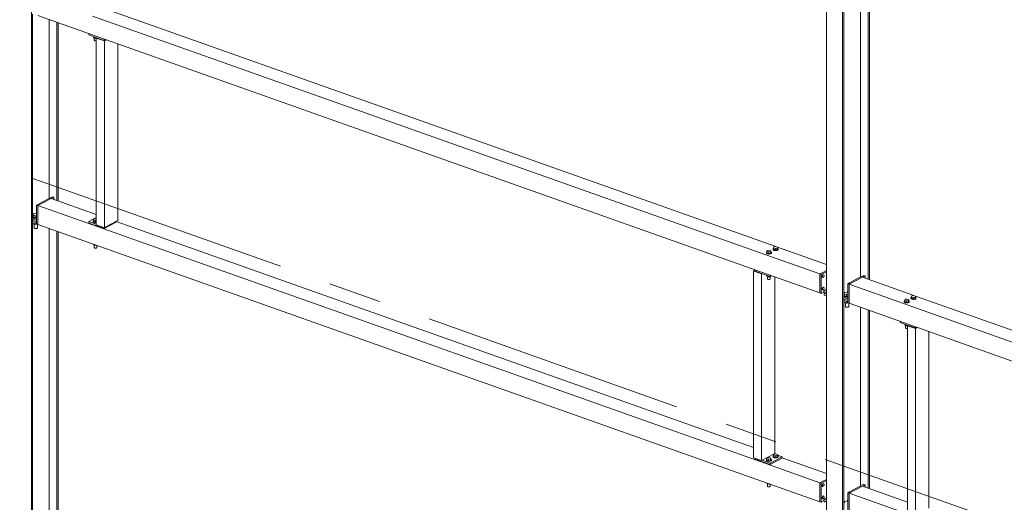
# Model space of a CAD drawing. Header units: millimetres. Extents: x 6879 to 7883, y 14059 to 14709.
# Tile 42 of 85: x 7154 to 7201, y 14284 to 14307. Entities that reach past the tile are written whole.
import ezdxf

# ---------------------------------------------------------------- set-up
doc = ezdxf.new("R2010")
doc.units = ezdxf.units.MM
doc.header["$LTSCALE"] = 10
doc.linetypes.add('MITTE', pattern=[2, 1.25, -0.25, 0.25, -0.25])
doc.layers.add('PS_DIM', color=4, linetype='Continuous', lineweight=13)
doc.layers.add('PS_SOLID', color=7, linetype='Continuous', lineweight=30)

# ---------------------------------------------------------------- blocks, each defined once
blk = doc.blocks.new('uh')
at = {"layer": 'PS_SOLID', "color": 4, "linetype": 'Continuous', "lineweight": 13, "extrusion": (-1.11022e-16, 0.902689, 0.430295)}
for p, q in [((8208.517, 14290.354), (8208.517, 14343.668)), ((8246.345, 14334.987), (8246.345, 14276.953)), ((8247.117, 14276.679), (8247.117, 14334.81)), ((8247.171, 14312.111), (8247.171, 14334.826)), ((8247.97, 14313.286), (8247.97, 14334.876)), ((8248.334, 14313.184), (8248.334, 14334.792)), ((8248.388, 14313.164), (8248.388, 14334.78)), ((8208.571, 14315.857), (8208.571, 14325.786)), ((8209.37, 14317.032), (8209.37, 14325.528)), ((8209.734, 14316.929), (8209.734, 14325.399)), ((8209.788, 14316.91), (8209.788, 14325.38)), ((8208.603, 14316.264), (8208.571, 14316.247)), ((8208.764, 14316.348), (8208.71, 14316.32)), ((8208.726, 14315.874), (8208.571, 14315.929)), ((8208.571, 14290.383), (8208.571, 14315.857)), ((8208.571, 14315.857), (8208.726, 14315.802)), ((8208.726, 14315.874), (8208.764, 14315.894)), ((8208.726, 14315.802), (8208.726, 14315.874)), ((8208.726, 14315.802), (8208.764, 14315.822)), ((8209.37, 14291.599), (8209.37, 14315.598)), ((8209.734, 14291.487), (8209.734, 14315.469)), ((8209.788, 14291.515), (8209.788, 14315.45)), ((8246.318, 14312.549), (8246.244, 14312.511)), ((8246.345, 14312.476), (8246.244, 14312.511)), ((8246.244, 14312.511), (8246.244, 14312.439)), ((8246.244, 14312.439), (8246.345, 14312.403)), ((8247.203, 14312.518), (8247.171, 14312.501)), ((8247.364, 14312.602), (8247.31, 14312.574)), ((8247.325, 14312.128), (8247.171, 14312.183)), ((8247.171, 14302.181), (8247.171, 14312.111)), ((8247.171, 14312.111), (8247.325, 14312.056)), ((8247.325, 14312.128), (8247.364, 14312.148)), ((8247.325, 14312.056), (8247.325, 14312.128)), ((8247.325, 14312.056), (8247.364, 14312.076)), ((8247.97, 14303.357), (8247.97, 14311.853)), ((8248.334, 14303.254), (8248.334, 14311.723)), ((8248.388, 14303.235), (8248.388, 14311.704)), ((8246.318, 14302.62), (8246.244, 14302.582)), ((8247.364, 14302.672), (8247.31, 14302.644)), ((8247.203, 14302.588), (8247.171, 14302.572))]:
    blk.add_line(p, q, dxfattribs=at)
at = {"layer": 'PS_SOLID', "color": 94, "linetype": 'Continuous', "lineweight": 13, "extrusion": (-1.11022e-16, 0.902689, 0.430295)}
for p, q in [((8243.942, 14314.74), (8211.986, 14326.061)), ((8208.826, 14325.721), (8246.036, 14312.538)), ((8243.459, 14314.353), (8211.421, 14325.704)), ((8211.251, 14324.862), (8211.251, 14324.808)), ((8211.251, 14324.808), (8211.637, 14324.671)), ((8211.474, 14324.729), (8211.474, 14324.674)), ((8211.474, 14324.674), (8211.517, 14324.659)), ((8211.512, 14324.661), (8211.512, 14324.546)), ((8211.517, 14324.659), (8211.554, 14324.646)), ((8211.554, 14324.701), (8211.554, 14324.646)), ((8211.554, 14324.646), (8211.605, 14324.654)), ((8211.637, 14324.671), (8211.605, 14324.655)), ((8211.605, 14324.655), (8211.605, 14315.781)), ((8211.605, 14324.655), (8211.991, 14324.518)), ((8211.637, 14324.671), (8211.984, 14324.548)), ((8211.661, 14324.657), (8211.668, 14324.661)), ((8211.986, 14324.542), (8211.661, 14324.657)), ((8211.512, 14324.546), (8211.516, 14324.539)), ((8211.516, 14324.539), (8211.524, 14324.533)), ((8211.524, 14324.533), (8211.536, 14324.528)), ((8211.536, 14324.528), (8211.551, 14324.525)), ((8211.551, 14324.525), (8211.567, 14324.523)), ((8211.567, 14324.523), (8211.583, 14324.524)), ((8211.583, 14324.524), (8211.598, 14324.526)), ((8211.598, 14324.526), (8211.605, 14324.528)), ((8211.984, 14324.548), (8211.984, 14324.602)), ((8211.984, 14324.548), (8212.045, 14324.58)), ((8212.053, 14324.577), (8211.986, 14324.542)), ((8211.991, 14324.518), (8212.084, 14324.567)), ((8211.991, 14324.518), (8211.991, 14315.645)), ((8212.627, 14315.977), (8212.627, 14324.374)), ((8209.527, 14317.114), (8209.297, 14316.994)), ((8209.589, 14317.092), (8209.527, 14317.114)), ((8208.852, 14316.762), (8208.764, 14316.716)), ((8208.826, 14316.694), (8208.764, 14316.716)), ((8208.764, 14316.716), (8208.764, 14315.813)), ((8209.462, 14317.026), (8208.826, 14316.694)), ((8211.421, 14315.774), (8208.826, 14316.694)), ((8208.826, 14316.694), (8208.826, 14315.791)), ((8209.297, 14316.994), (8208.852, 14316.762)), ((8209.462, 14317.026), (8209.589, 14317.092)), ((8211.605, 14316.267), (8209.462, 14317.026)), ((8209.589, 14316.981), (8209.589, 14317.092)), ((8208.599, 14316.252), (8208.571, 14316.238)), ((8208.582, 14316.194), (8208.576, 14316.177)), ((8208.576, 14316.177), (8208.581, 14316.16)), ((8208.576, 14316.177), (8208.576, 14316.15)), ((8208.596, 14316.209), (8208.582, 14316.194)), ((8208.619, 14316.305), (8208.596, 14316.246)), ((8208.596, 14316.246), (8208.703, 14316.208)), ((8208.596, 14316.246), (8208.596, 14316.156)), ((8208.749, 14316.326), (8208.619, 14316.305)), ((8208.703, 14316.208), (8208.764, 14316.218)), ((8208.703, 14316.208), (8208.703, 14316.118)), ((8208.764, 14316.339), (8208.735, 14316.324)), ((8208.764, 14316.32), (8208.749, 14316.326)), ((8208.571, 14316.065), (8208.579, 14316.062)), ((8208.571, 14315.993), (8208.764, 14315.925)), ((8208.576, 14316.15), (8208.581, 14316.133)), ((8208.579, 14316.062), (8208.764, 14315.997)), ((8208.581, 14316.16), (8208.597, 14316.143)), ((8208.581, 14316.133), (8208.597, 14316.116)), ((8208.596, 14316.156), (8208.703, 14316.118)), ((8208.596, 14315.848), (8208.596, 14315.83)), ((8208.596, 14315.83), (8208.654, 14315.809)), ((8208.597, 14316.143), (8208.623, 14316.13)), ((8208.597, 14316.116), (8208.623, 14316.103)), ((8208.623, 14316.13), (8208.656, 14316.12)), ((8208.623, 14316.103), (8208.636, 14316.099)), ((8208.636, 14316.099), (8208.656, 14316.092)), ((8208.647, 14315.812), (8208.647, 14315.631)), ((8208.654, 14315.809), (8208.703, 14315.792)), ((8208.656, 14316.12), (8208.695, 14316.114)), ((8208.656, 14316.092), (8208.695, 14316.087)), ((8208.695, 14316.114), (8208.735, 14316.112)), ((8208.695, 14316.087), (8208.735, 14316.085)), ((8208.703, 14316.118), (8208.764, 14316.128)), ((8208.703, 14315.81), (8208.703, 14315.792)), ((8208.703, 14315.792), (8208.786, 14315.805)), ((8208.735, 14316.112), (8208.764, 14316.115)), ((8208.735, 14316.085), (8208.764, 14316.088)), ((8208.764, 14315.813), (8208.826, 14315.791)), ((8208.806, 14315.635), (8208.806, 14315.798)), ((8208.826, 14315.791), (8246.036, 14302.608)), ((8211.605, 14316.12), (8211.251, 14315.935)), ((8211.453, 14315.863), (8211.251, 14315.935)), ((8211.251, 14315.935), (8211.251, 14315.863)), ((8211.251, 14315.863), (8211.984, 14315.603)), ((8243.459, 14304.424), (8211.421, 14315.774)), ((8211.456, 14315.97), (8211.451, 14315.956)), ((8211.451, 14315.956), (8211.455, 14315.942)), ((8211.451, 14315.956), (8211.451, 14315.933)), ((8211.451, 14315.933), (8211.455, 14315.919)), ((8211.605, 14315.809), (8211.453, 14315.863)), ((8211.455, 14315.942), (8211.468, 14315.929)), ((8211.455, 14315.919), (8211.468, 14315.906)), ((8211.469, 14315.983), (8211.456, 14315.97)), ((8211.468, 14315.929), (8211.489, 14315.918)), ((8211.468, 14315.906), (8211.489, 14315.895)), ((8211.474, 14315.985), (8211.469, 14315.983)), ((8211.491, 14316.052), (8211.474, 14316.007)), ((8211.474, 14316.007), (8211.554, 14315.979)), ((8211.474, 14316.007), (8211.474, 14315.94)), ((8211.474, 14315.94), (8211.554, 14315.911)), ((8211.489, 14315.918), (8211.515, 14315.91)), ((8211.489, 14315.895), (8211.499, 14315.892)), ((8211.588, 14316.067), (8211.491, 14316.052)), ((8211.499, 14315.892), (8211.515, 14315.887)), ((8211.515, 14315.91), (8211.546, 14315.905)), ((8211.515, 14315.887), (8211.546, 14315.882)), ((8211.546, 14315.905), (8211.578, 14315.904)), ((8211.546, 14315.882), (8211.578, 14315.881)), ((8211.554, 14315.979), (8211.605, 14315.987)), ((8211.554, 14315.979), (8211.554, 14315.911)), ((8211.554, 14315.911), (8211.605, 14315.92)), ((8211.578, 14315.904), (8211.605, 14315.906)), ((8211.578, 14315.881), (8211.605, 14315.884)), ((8211.605, 14316.061), (8211.588, 14316.067)), ((8211.605, 14315.781), (8211.96, 14315.656)), ((8211.984, 14315.603), (8212.556, 14315.902)), ((8211.991, 14315.645), (8212.627, 14315.977)), ((8212.556, 14315.902), (8212.556, 14315.94)), ((8242.871, 14305.19), (8212.556, 14315.93)), ((8208.647, 14315.631), (8208.652, 14315.622)), ((8208.652, 14315.622), (8208.664, 14315.614)), ((8208.664, 14315.614), (8208.679, 14315.607)), ((8208.679, 14315.607), (8208.699, 14315.603)), ((8208.699, 14315.603), (8208.72, 14315.601)), ((8208.72, 14315.601), (8208.742, 14315.601)), ((8208.742, 14315.601), (8208.762, 14315.604)), ((8208.762, 14315.604), (8208.78, 14315.61)), ((8208.78, 14315.61), (8208.794, 14315.617)), ((8208.794, 14315.617), (8208.803, 14315.626)), ((8208.803, 14315.626), (8208.806, 14315.635)), ((8211.96, 14315.656), (8211.991, 14315.645)), ((8211.984, 14315.603), (8211.984, 14315.647)), ((8211.474, 14314.853), (8211.474, 14314.826)), ((8211.474, 14314.826), (8211.517, 14314.811)), ((8211.512, 14314.812), (8211.512, 14314.688)), ((8211.517, 14314.811), (8211.554, 14314.797)), ((8211.554, 14314.825), (8211.554, 14314.797)), ((8211.554, 14314.797), (8211.607, 14314.806)), ((8211.631, 14314.692), (8211.631, 14314.797)), ((8211.512, 14314.688), (8211.516, 14314.682)), ((8211.516, 14314.682), (8211.524, 14314.676)), ((8211.524, 14314.676), (8211.536, 14314.671)), ((8211.536, 14314.671), (8211.551, 14314.667)), ((8211.551, 14314.667), (8211.567, 14314.666)), ((8211.567, 14314.666), (8211.583, 14314.666)), ((8211.583, 14314.666), (8211.598, 14314.669)), ((8211.598, 14314.669), (8211.612, 14314.673)), ((8211.612, 14314.673), (8211.622, 14314.678)), ((8211.622, 14314.678), (8211.629, 14314.685)), ((8211.629, 14314.685), (8211.631, 14314.692)), ((8246.036, 14313.44), (8243.459, 14314.353)), ((8243.493, 14314.476), (8243.489, 14314.462)), ((8243.489, 14314.462), (8243.489, 14314.44)), ((8243.489, 14314.462), (8243.493, 14314.449)), ((8243.489, 14314.44), (8243.493, 14314.426)), ((8243.507, 14314.489), (8243.493, 14314.476)), ((8243.493, 14314.449), (8243.506, 14314.436)), ((8243.493, 14314.426), (8243.506, 14314.413)), ((8243.506, 14314.436), (8243.526, 14314.425)), ((8243.506, 14314.413), (8243.526, 14314.402)), ((8243.511, 14314.492), (8243.507, 14314.489)), ((8243.528, 14314.558), (8243.511, 14314.514)), ((8243.511, 14314.514), (8243.592, 14314.486)), ((8243.511, 14314.514), (8243.511, 14314.447)), ((8243.511, 14314.447), (8243.592, 14314.418)), ((8243.526, 14314.425), (8243.553, 14314.416)), ((8243.526, 14314.402), (8243.536, 14314.399)), ((8243.626, 14314.574), (8243.528, 14314.558)), ((8243.536, 14314.399), (8243.553, 14314.394)), ((8243.553, 14314.416), (8243.584, 14314.412)), ((8243.553, 14314.394), (8243.584, 14314.389)), ((8243.584, 14314.412), (8243.616, 14314.411)), ((8243.584, 14314.389), (8243.616, 14314.388)), ((8243.592, 14314.486), (8243.689, 14314.501)), ((8243.592, 14314.486), (8243.592, 14314.418)), ((8243.592, 14314.418), (8243.689, 14314.434)), ((8243.616, 14314.411), (8243.648, 14314.413)), ((8243.616, 14314.388), (8243.648, 14314.391)), ((8243.706, 14314.546), (8243.626, 14314.574)), ((8243.648, 14314.413), (8243.677, 14314.42)), ((8243.648, 14314.391), (8243.677, 14314.397)), ((8243.677, 14314.42), (8243.701, 14314.429)), ((8243.677, 14314.397), (8243.701, 14314.407)), ((8243.689, 14314.501), (8243.706, 14314.546)), ((8243.689, 14314.501), (8243.689, 14314.434)), ((8243.689, 14314.434), (8243.706, 14314.478)), ((8243.701, 14314.429), (8243.719, 14314.441)), ((8243.701, 14314.407), (8243.719, 14314.419)), ((8243.706, 14314.478), (8243.706, 14314.546)), ((8243.719, 14314.482), (8243.706, 14314.492)), ((8243.728, 14314.469), (8243.719, 14314.482)), ((8243.719, 14314.441), (8243.728, 14314.455)), ((8243.719, 14314.419), (8243.728, 14314.432)), ((8243.728, 14314.446), (8243.728, 14314.469)), ((8243.728, 14314.455), (8243.728, 14314.469)), ((8243.728, 14314.432), (8243.728, 14314.446)), ((8243.811, 14314.643), (8243.807, 14314.629)), ((8243.807, 14314.629), (8243.807, 14314.606)), ((8243.807, 14314.629), (8243.811, 14314.615)), ((8243.807, 14314.606), (8243.811, 14314.592)), ((8243.824, 14314.655), (8243.811, 14314.643)), ((8243.811, 14314.615), (8243.824, 14314.602)), ((8243.811, 14314.592), (8243.824, 14314.579)), ((8243.829, 14314.658), (8243.824, 14314.655)), ((8243.824, 14314.602), (8243.844, 14314.591)), ((8243.824, 14314.579), (8243.844, 14314.568)), ((8243.846, 14314.724), (8243.829, 14314.68)), ((8243.829, 14314.68), (8243.909, 14314.652)), ((8243.829, 14314.68), (8243.829, 14314.613)), ((8243.829, 14314.613), (8243.909, 14314.584)), ((8243.844, 14314.591), (8243.871, 14314.583)), ((8243.844, 14314.568), (8243.854, 14314.565)), ((8243.944, 14314.74), (8243.846, 14314.724)), ((8243.854, 14314.565), (8243.871, 14314.56)), ((8243.871, 14314.583), (8243.901, 14314.578)), ((8243.871, 14314.56), (8243.901, 14314.555)), ((8243.901, 14314.578), (8243.934, 14314.577)), ((8243.901, 14314.555), (8243.934, 14314.554)), ((8243.909, 14314.652), (8244.007, 14314.668)), ((8243.909, 14314.652), (8243.909, 14314.584)), ((8243.909, 14314.584), (8244.007, 14314.6)), ((8243.934, 14314.577), (8243.966, 14314.58)), ((8243.934, 14314.554), (8243.966, 14314.557)), ((8244.024, 14314.712), (8243.944, 14314.74)), ((8243.966, 14314.58), (8243.995, 14314.586)), ((8243.966, 14314.557), (8243.995, 14314.563)), ((8243.995, 14314.586), (8244.019, 14314.595)), ((8243.995, 14314.563), (8244.019, 14314.573)), ((8244.007, 14314.668), (8244.024, 14314.712)), ((8244.007, 14314.668), (8244.007, 14314.6)), ((8244.007, 14314.6), (8244.024, 14314.644)), ((8244.019, 14314.595), (8244.036, 14314.607)), ((8244.019, 14314.573), (8244.036, 14314.585)), ((8244.024, 14314.644), (8244.024, 14314.712)), ((8246.345, 14313.888), (8244.024, 14314.711)), ((8244.037, 14314.649), (8244.024, 14314.658)), ((8244.036, 14314.607), (8244.045, 14314.621)), ((8244.036, 14314.585), (8244.045, 14314.598)), ((8244.046, 14314.635), (8244.037, 14314.649)), ((8244.045, 14314.621), (8244.046, 14314.635)), ((8244.045, 14314.598), (8244.046, 14314.612)), ((8244.046, 14314.612), (8244.046, 14314.635)), ((8242.941, 14313.615), (8242.871, 14313.578)), ((8242.871, 14313.578), (8242.902, 14313.567)), ((8242.871, 14313.578), (8242.871, 14304.704)), ((8242.902, 14313.567), (8243.257, 14313.441)), ((8242.927, 14313.58), (8242.941, 14313.587)), ((8243.251, 14313.465), (8242.927, 14313.58)), ((8242.941, 14313.634), (8242.941, 14313.581)), ((8242.941, 14313.581), (8243.258, 14313.469)), ((8243.258, 14313.469), (8243.251, 14313.465)), ((8243.257, 14313.441), (8243.289, 14313.458)), ((8243.257, 14313.441), (8243.257, 14304.568)), ((8243.258, 14313.469), (8243.675, 14313.321)), ((8243.511, 14313.379), (8243.511, 14313.324)), ((8243.675, 14313.321), (8243.675, 14313.374)), ((8246.139, 14313.494), (8246.036, 14313.44)), ((8246.036, 14313.44), (8246.098, 14313.418)), ((8246.036, 14313.44), (8246.036, 14312.538)), ((8246.098, 14313.418), (8246.345, 14313.548)), ((8246.098, 14313.261), (8246.098, 14313.418)), ((8246.345, 14313.602), (8246.139, 14313.494)), ((8246.171, 14313.376), (8246.151, 14313.333)), ((8246.176, 14313.378), (8246.165, 14313.332)), ((8246.201, 14313.399), (8246.171, 14313.376)), ((8246.175, 14313.379), (8246.176, 14313.378)), ((8246.227, 14313.391), (8246.201, 14313.399)), ((8246.238, 14313.356), (8246.227, 14313.391)), ((8248.127, 14313.369), (8247.896, 14313.248)), ((8248.188, 14313.347), (8248.127, 14313.369)), ((8243.511, 14313.324), (8243.555, 14313.308)), ((8243.549, 14313.31), (8243.549, 14313.195)), ((8243.549, 14313.195), (8243.554, 14313.188)), ((8243.554, 14313.188), (8243.562, 14313.182)), ((8243.555, 14313.308), (8243.592, 14313.295)), ((8243.562, 14313.182), (8243.574, 14313.177)), ((8243.574, 14313.177), (8243.588, 14313.174)), ((8243.588, 14313.174), (8243.604, 14313.173)), ((8243.592, 14313.35), (8243.592, 14313.295)), ((8243.592, 14313.295), (8243.689, 14313.311)), ((8243.604, 14313.173), (8243.621, 14313.173)), ((8243.621, 14313.173), (8243.636, 14313.175)), ((8243.636, 14313.175), (8243.649, 14313.179)), ((8243.649, 14313.179), (8243.66, 14313.185)), ((8243.66, 14313.185), (8243.666, 14313.191)), ((8243.666, 14313.191), (8243.669, 14313.198)), ((8243.669, 14313.198), (8243.669, 14313.308)), ((8243.675, 14313.321), (8243.735, 14313.353)), ((8243.689, 14313.311), (8243.697, 14313.333)), ((8243.689, 14313.311), (8243.689, 14313.328)), ((8243.892, 14304.9), (8243.892, 14313.297)), ((8246.098, 14312.675), (8246.098, 14313.261)), ((8246.151, 14313.333), (8246.151, 14313.289)), ((8246.165, 14313.332), (8246.151, 14313.313)), ((8246.151, 14313.289), (8246.171, 14313.267)), ((8246.171, 14313.267), (8246.201, 14313.275)), ((8246.201, 14313.275), (8246.227, 14313.31)), ((8246.227, 14313.31), (8246.232, 14313.332)), ((8246.232, 14313.332), (8246.238, 14313.356)), ((8247.451, 14313.016), (8247.364, 14312.97)), ((8247.426, 14312.948), (8247.364, 14312.97)), ((8247.364, 14312.97), (8247.364, 14312.067)), ((8247.426, 14312.948), (8248.061, 14313.28)), ((8247.426, 14312.948), (8250.021, 14312.028)), ((8247.426, 14312.813), (8247.426, 14312.948)), ((8247.896, 14313.248), (8247.451, 14313.016)), ((8248.061, 14313.28), (8248.188, 14313.347)), ((8250.503, 14312.415), (8248.061, 14313.28)), ((8248.188, 14313.235), (8248.188, 14313.347)), ((8246.036, 14312.538), (8246.098, 14312.516)), ((8246.098, 14312.516), (8246.098, 14312.675)), ((8246.098, 14312.516), (8246.225, 14312.582)), ((8246.171, 14312.789), (8246.151, 14312.746)), ((8246.151, 14312.746), (8246.151, 14312.703)), ((8246.165, 14312.745), (8246.151, 14312.726)), ((8246.151, 14312.703), (8246.171, 14312.68)), ((8246.176, 14312.791), (8246.165, 14312.745)), ((8246.201, 14312.812), (8246.171, 14312.789)), ((8246.171, 14312.68), (8246.201, 14312.688)), ((8246.175, 14312.793), (8246.176, 14312.791)), ((8246.227, 14312.805), (8246.201, 14312.812)), ((8246.201, 14312.688), (8246.227, 14312.723)), ((8246.225, 14312.654), (8246.345, 14312.717)), ((8246.225, 14312.582), (8246.225, 14312.654)), ((8246.345, 14312.612), (8246.225, 14312.654)), ((8246.225, 14312.582), (8246.318, 14312.549)), ((8246.238, 14312.769), (8246.227, 14312.805)), ((8246.227, 14312.723), (8246.232, 14312.745)), ((8246.232, 14312.745), (8246.238, 14312.769)), ((8246.318, 14312.549), (8246.345, 14312.54)), ((8247.198, 14312.506), (8247.171, 14312.492)), ((8247.181, 14312.449), (8247.176, 14312.431)), ((8247.181, 14312.414), (8247.176, 14312.431)), ((8247.176, 14312.431), (8247.176, 14312.404)), ((8247.196, 14312.463), (8247.181, 14312.449)), ((8247.219, 14312.559), (8247.196, 14312.5)), ((8247.196, 14312.5), (8247.303, 14312.462)), ((8247.196, 14312.5), (8247.196, 14312.41)), ((8247.348, 14312.58), (8247.219, 14312.559)), ((8247.303, 14312.462), (8247.364, 14312.472)), ((8247.303, 14312.462), (8247.303, 14312.372)), ((8247.364, 14312.593), (8247.335, 14312.578)), ((8247.364, 14312.574), (8247.348, 14312.58)), ((8247.426, 14312.226), (8247.426, 14312.813)), ((8247.171, 14312.319), (8247.179, 14312.316)), ((8247.171, 14312.247), (8247.364, 14312.179)), ((8247.176, 14312.404), (8247.181, 14312.387)), ((8247.179, 14312.316), (8247.364, 14312.251)), ((8247.197, 14312.398), (8247.181, 14312.414)), ((8247.181, 14312.387), (8247.197, 14312.371)), ((8247.196, 14312.41), (8247.303, 14312.372)), ((8247.196, 14312.102), (8247.196, 14312.084)), ((8247.196, 14312.084), (8247.254, 14312.064)), ((8247.223, 14312.384), (8247.197, 14312.398)), ((8247.197, 14312.371), (8247.223, 14312.357)), ((8247.256, 14312.374), (8247.223, 14312.384)), ((8247.223, 14312.357), (8247.235, 14312.353)), ((8247.235, 14312.353), (8247.256, 14312.347)), ((8247.246, 14312.066), (8247.246, 14311.885)), ((8247.254, 14312.064), (8247.303, 14312.046)), ((8247.294, 14312.368), (8247.256, 14312.374)), ((8247.256, 14312.347), (8247.294, 14312.341)), ((8247.335, 14312.366), (8247.294, 14312.368)), ((8247.294, 14312.341), (8247.335, 14312.339)), ((8247.303, 14312.372), (8247.364, 14312.382)), ((8247.303, 14312.064), (8247.303, 14312.046)), ((8247.303, 14312.046), (8247.386, 14312.06)), ((8247.364, 14312.369), (8247.335, 14312.366)), ((8247.335, 14312.339), (8247.364, 14312.342)), ((8247.364, 14312.067), (8247.426, 14312.045)), ((8247.406, 14311.889), (8247.406, 14312.052)), ((8247.426, 14312.045), (8247.426, 14312.226)), ((8247.426, 14312.045), (8284.636, 14298.862)), ((8250.021, 14312.028), (8282.059, 14300.678)), ((8250.055, 14312.152), (8250.051, 14312.138)), ((8250.051, 14312.138), (8250.051, 14312.115)), ((8250.051, 14312.138), (8250.055, 14312.124)), ((8250.051, 14312.115), (8250.055, 14312.101)), ((8250.068, 14312.164), (8250.055, 14312.152)), ((8250.055, 14312.124), (8250.068, 14312.111)), ((8250.055, 14312.101), (8250.068, 14312.088)), ((8250.073, 14312.167), (8250.068, 14312.164)), ((8250.068, 14312.111), (8250.088, 14312.1)), ((8250.068, 14312.088), (8250.088, 14312.077)), ((8250.09, 14312.234), (8250.073, 14312.189)), ((8250.073, 14312.189), (8250.154, 14312.161)), ((8250.073, 14312.189), (8250.073, 14312.122)), ((8250.073, 14312.122), (8250.154, 14312.093)), ((8250.088, 14312.1), (8250.115, 14312.092)), ((8250.088, 14312.077), (8250.098, 14312.074)), ((8250.188, 14312.249), (8250.09, 14312.234)), ((8250.098, 14312.074), (8250.115, 14312.069)), ((8250.115, 14312.092), (8250.146, 14312.087)), ((8250.115, 14312.069), (8250.146, 14312.064)), ((8250.146, 14312.087), (8250.178, 14312.086)), ((8250.146, 14312.064), (8250.178, 14312.063)), ((8250.154, 14312.161), (8250.251, 14312.177)), ((8250.154, 14312.161), (8250.154, 14312.093)), ((8250.154, 14312.093), (8250.251, 14312.109)), ((8250.178, 14312.086), (8250.21, 14312.089)), ((8250.178, 14312.063), (8250.21, 14312.066)), ((8250.268, 14312.221), (8250.188, 14312.249)), ((8250.21, 14312.089), (8250.239, 14312.095)), ((8250.21, 14312.066), (8250.239, 14312.072)), ((8250.239, 14312.095), (8250.263, 14312.105)), ((8250.239, 14312.072), (8250.263, 14312.082)), ((8250.251, 14312.177), (8250.268, 14312.221)), ((8250.251, 14312.177), (8250.251, 14312.109)), ((8250.251, 14312.109), (8250.268, 14312.153)), ((8250.263, 14312.105), (8250.28, 14312.117)), ((8250.263, 14312.082), (8250.28, 14312.094)), ((8250.268, 14312.153), (8250.268, 14312.221)), ((8250.281, 14312.158), (8250.268, 14312.167)), ((8250.28, 14312.117), (8250.289, 14312.13)), ((8250.28, 14312.094), (8250.289, 14312.107)), ((8250.29, 14312.144), (8250.281, 14312.158)), ((8250.289, 14312.13), (8250.29, 14312.144)), ((8250.289, 14312.107), (8250.29, 14312.122)), ((8250.29, 14312.122), (8250.29, 14312.144)), ((8250.373, 14312.318), (8250.368, 14312.304)), ((8250.368, 14312.304), (8250.368, 14312.281)), ((8250.368, 14312.304), (8250.373, 14312.29)), ((8250.368, 14312.281), (8250.373, 14312.267)), ((8250.386, 14312.331), (8250.373, 14312.318)), ((8250.373, 14312.29), (8250.386, 14312.277)), ((8250.373, 14312.267), (8250.386, 14312.254)), ((8250.391, 14312.333), (8250.386, 14312.331)), ((8250.386, 14312.277), (8250.406, 14312.266)), ((8250.386, 14312.254), (8250.406, 14312.243)), ((8250.408, 14312.4), (8250.391, 14312.355)), ((8250.391, 14312.355), (8250.471, 14312.327)), ((8250.391, 14312.355), (8250.391, 14312.288)), ((8250.391, 14312.288), (8250.471, 14312.259)), ((8250.406, 14312.266), (8250.433, 14312.258)), ((8250.406, 14312.243), (8250.416, 14312.24)), ((8250.506, 14312.415), (8250.408, 14312.4)), ((8250.416, 14312.24), (8250.433, 14312.235)), ((8250.433, 14312.258), (8250.463, 14312.253)), ((8250.433, 14312.235), (8250.463, 14312.23)), ((8250.463, 14312.253), (8250.496, 14312.252)), ((8250.463, 14312.23), (8250.496, 14312.229)), ((8250.471, 14312.327), (8250.569, 14312.343)), ((8250.471, 14312.327), (8250.471, 14312.259)), ((8250.471, 14312.259), (8250.569, 14312.275)), ((8250.496, 14312.252), (8250.528, 14312.255)), ((8250.496, 14312.229), (8250.528, 14312.232)), ((8250.586, 14312.387), (8250.506, 14312.415)), ((8250.528, 14312.255), (8250.557, 14312.261)), ((8250.528, 14312.232), (8250.557, 14312.239)), ((8250.557, 14312.261), (8250.581, 14312.271)), ((8250.557, 14312.239), (8250.581, 14312.248)), ((8250.569, 14312.343), (8250.586, 14312.387)), ((8250.569, 14312.343), (8250.569, 14312.275)), ((8250.569, 14312.275), (8250.586, 14312.319)), ((8250.581, 14312.271), (8250.598, 14312.283)), ((8250.581, 14312.248), (8250.598, 14312.26)), ((8250.586, 14312.319), (8250.586, 14312.387)), ((8282.541, 14301.064), (8250.586, 14312.386)), ((8250.599, 14312.324), (8250.586, 14312.333)), ((8250.598, 14312.283), (8250.607, 14312.296)), ((8250.598, 14312.26), (8250.607, 14312.274)), ((8250.607, 14312.31), (8250.599, 14312.324)), ((8250.607, 14312.288), (8250.607, 14312.31)), ((8250.607, 14312.296), (8250.607, 14312.31)), ((8250.607, 14312.274), (8250.607, 14312.288)), ((8247.246, 14311.885), (8247.252, 14311.876)), ((8247.252, 14311.876), (8247.263, 14311.868)), ((8247.263, 14311.868), (8247.279, 14311.861)), ((8247.279, 14311.861), (8247.298, 14311.857)), ((8247.298, 14311.857), (8247.32, 14311.855)), ((8247.32, 14311.855), (8247.341, 14311.855)), ((8247.341, 14311.855), (8247.362, 14311.859)), ((8247.362, 14311.859), (8247.38, 14311.864)), ((8247.38, 14311.864), (8247.394, 14311.871)), ((8247.394, 14311.871), (8247.403, 14311.88)), ((8247.403, 14311.88), (8247.406, 14311.889)), ((8249.851, 14311.186), (8249.851, 14311.133)), ((8249.851, 14311.133), (8250.237, 14310.996)), ((8250.073, 14311.054), (8250.073, 14310.999)), ((8250.154, 14311.025), (8250.154, 14310.97)), ((8250.073, 14310.999), (8250.117, 14310.983)), ((8250.111, 14310.985), (8250.111, 14310.87)), ((8250.111, 14310.87), (8250.115, 14310.863)), ((8250.115, 14310.863), (8250.124, 14310.857)), ((8250.117, 14310.983), (8250.154, 14310.97)), ((8250.124, 14310.857), (8250.136, 14310.853)), ((8250.136, 14310.853), (8250.15, 14310.849)), ((8250.15, 14310.849), (8250.166, 14310.848)), ((8250.154, 14310.97), (8250.205, 14310.979)), ((8250.166, 14310.848), (8250.183, 14310.848)), ((8250.183, 14310.848), (8250.198, 14310.851)), ((8250.198, 14310.851), (8250.205, 14310.853)), ((8250.237, 14310.996), (8250.205, 14310.979)), ((8250.205, 14310.979), (8250.205, 14302.106)), ((8250.205, 14310.979), (8250.591, 14310.843)), ((8250.237, 14310.996), (8250.584, 14310.873)), ((8250.261, 14310.982), (8250.267, 14310.985)), ((8250.585, 14310.867), (8250.261, 14310.982)), ((8250.584, 14310.873), (8250.584, 14310.926)), ((8250.584, 14310.873), (8250.645, 14310.905)), ((8250.653, 14310.902), (8250.585, 14310.867)), ((8250.591, 14310.843), (8250.683, 14310.891)), ((8250.591, 14310.843), (8250.591, 14301.969)), ((8251.226, 14302.301), (8251.226, 14310.699)), ((8242.871, 14304.704), (8243.257, 14304.568)), ((8242.941, 14304.679), (8242.941, 14304.635)), ((8242.941, 14304.635), (8243.675, 14304.375)), ((8243.257, 14304.568), (8243.861, 14304.883)), ((8243.491, 14304.513), (8243.289, 14304.584)), ((8243.493, 14304.619), (8243.489, 14304.605)), ((8243.489, 14304.605), (8243.489, 14304.583)), ((8243.489, 14304.605), (8243.493, 14304.591)), ((8243.489, 14304.583), (8243.493, 14304.569)), ((8243.675, 14304.447), (8243.491, 14304.513)), ((8243.507, 14304.632), (8243.493, 14304.619)), ((8243.493, 14304.591), (8243.506, 14304.578)), ((8243.493, 14304.569), (8243.506, 14304.556)), ((8243.506, 14304.578), (8243.526, 14304.567)), ((8243.506, 14304.556), (8243.526, 14304.545)), ((8243.511, 14304.634), (8243.507, 14304.632)), ((8243.528, 14304.701), (8243.511, 14304.657)), ((8243.511, 14304.657), (8243.592, 14304.628)), ((8243.511, 14304.657), (8243.511, 14304.589)), ((8243.511, 14304.589), (8243.592, 14304.561)), ((8243.526, 14304.567), (8243.553, 14304.559)), ((8243.526, 14304.545), (8243.536, 14304.542)), ((8243.626, 14304.717), (8243.528, 14304.701)), ((8243.536, 14304.542), (8243.553, 14304.537)), ((8243.553, 14304.559), (8243.584, 14304.554)), ((8243.553, 14304.537), (8243.584, 14304.532)), ((8243.584, 14304.554), (8243.616, 14304.553)), ((8243.584, 14304.532), (8243.616, 14304.531)), ((8243.592, 14304.628), (8243.689, 14304.644)), ((8243.592, 14304.628), (8243.592, 14304.561)), ((8243.592, 14304.561), (8243.689, 14304.576)), ((8243.616, 14304.553), (8243.648, 14304.556)), ((8243.616, 14304.531), (8243.648, 14304.534)), ((8243.706, 14304.688), (8243.626, 14304.717)), ((8243.648, 14304.556), (8243.677, 14304.562)), ((8243.648, 14304.534), (8243.677, 14304.54)), ((8244.247, 14304.746), (8243.675, 14304.447)), ((8243.675, 14304.375), (8244.247, 14304.674)), ((8243.677, 14304.562), (8243.701, 14304.572)), ((8243.677, 14304.54), (8243.701, 14304.549)), ((8243.689, 14304.644), (8243.706, 14304.688)), ((8243.689, 14304.644), (8243.689, 14304.576)), ((8243.689, 14304.576), (8243.706, 14304.621)), ((8243.701, 14304.572), (8243.719, 14304.584)), ((8243.701, 14304.549), (8243.719, 14304.561)), ((8243.706, 14304.621), (8243.706, 14304.688)), ((8243.719, 14304.625), (8243.706, 14304.634)), ((8243.728, 14304.612), (8243.719, 14304.625)), ((8243.719, 14304.584), (8243.728, 14304.597)), ((8243.719, 14304.561), (8243.728, 14304.575)), ((8243.728, 14304.589), (8243.728, 14304.612)), ((8243.728, 14304.597), (8243.728, 14304.612)), ((8243.728, 14304.575), (8243.728, 14304.589)), ((8243.811, 14304.785), (8243.807, 14304.771)), ((8243.807, 14304.771), (8243.807, 14304.749)), ((8243.807, 14304.771), (8243.811, 14304.757)), ((8243.807, 14304.749), (8243.811, 14304.735)), ((8243.824, 14304.798), (8243.811, 14304.785)), ((8243.811, 14304.757), (8243.824, 14304.744)), ((8243.811, 14304.735), (8243.824, 14304.722)), ((8243.829, 14304.801), (8243.824, 14304.798)), ((8243.824, 14304.744), (8243.844, 14304.733)), ((8243.824, 14304.722), (8243.844, 14304.711)), ((8243.846, 14304.867), (8243.829, 14304.823)), ((8243.829, 14304.823), (8243.909, 14304.795)), ((8243.829, 14304.823), (8243.829, 14304.755)), ((8243.829, 14304.755), (8243.909, 14304.727)), ((8243.844, 14304.733), (8243.871, 14304.725)), ((8243.844, 14304.711), (8243.854, 14304.708)), ((8243.944, 14304.883), (8243.846, 14304.867)), ((8243.854, 14304.708), (8243.871, 14304.703)), ((8243.861, 14304.883), (8243.892, 14304.9)), ((8243.887, 14304.874), (8243.861, 14304.883)), ((8243.871, 14304.725), (8243.901, 14304.72)), ((8243.871, 14304.703), (8243.901, 14304.698)), ((8243.901, 14304.72), (8243.934, 14304.719)), ((8243.901, 14304.698), (8243.934, 14304.697)), ((8243.909, 14304.795), (8244.007, 14304.81)), ((8243.909, 14304.795), (8243.909, 14304.727)), ((8243.909, 14304.727), (8244.007, 14304.742)), ((8243.934, 14304.719), (8243.966, 14304.722)), ((8243.934, 14304.697), (8243.966, 14304.7)), ((8244.024, 14304.854), (8243.944, 14304.883)), ((8243.966, 14304.722), (8243.995, 14304.729)), ((8243.966, 14304.7), (8243.995, 14304.706)), ((8243.995, 14304.729), (8244.019, 14304.738)), ((8243.995, 14304.706), (8244.019, 14304.716)), ((8244.007, 14304.81), (8244.024, 14304.854)), ((8244.007, 14304.81), (8244.007, 14304.742)), ((8244.007, 14304.742), (8244.024, 14304.787)), ((8244.019, 14304.738), (8244.036, 14304.75)), ((8244.019, 14304.716), (8244.036, 14304.728)), ((8244.024, 14304.787), (8244.024, 14304.854)), ((8244.247, 14304.746), (8244.024, 14304.825)), ((8244.037, 14304.791), (8244.024, 14304.801)), ((8244.036, 14304.75), (8244.045, 14304.764)), ((8244.036, 14304.728), (8244.045, 14304.741)), ((8244.046, 14304.778), (8244.037, 14304.791)), ((8244.045, 14304.764), (8244.046, 14304.778)), ((8244.045, 14304.741), (8244.046, 14304.755)), ((8244.046, 14304.755), (8244.046, 14304.778)), ((8244.247, 14304.674), (8244.247, 14304.746)), ((8246.345, 14303.959), (8244.247, 14304.702)), ((8246.036, 14303.511), (8243.459, 14304.424)), ((8243.675, 14304.375), (8243.675, 14304.447)), ((8246.139, 14303.565), (8246.036, 14303.511)), ((8246.098, 14303.489), (8246.345, 14303.618)), ((8246.345, 14303.672), (8246.139, 14303.565)), ((8243.511, 14303.502), (8243.511, 14303.475)), ((8243.511, 14303.475), (8243.555, 14303.46)), ((8243.549, 14303.462), (8243.549, 14303.338)), ((8243.549, 14303.338), (8243.554, 14303.331)), ((8243.554, 14303.331), (8243.562, 14303.325)), ((8243.555, 14303.46), (8243.592, 14303.447)), ((8243.562, 14303.325), (8243.574, 14303.32)), ((8243.574, 14303.32), (8243.588, 14303.317)), ((8243.588, 14303.317), (8243.604, 14303.315)), ((8243.592, 14303.474), (8243.592, 14303.447)), ((8243.592, 14303.447), (8243.645, 14303.455)), ((8243.604, 14303.315), (8243.621, 14303.316)), ((8243.621, 14303.316), (8243.636, 14303.318)), ((8243.636, 14303.318), (8243.649, 14303.322)), ((8243.649, 14303.322), (8243.66, 14303.328)), ((8243.66, 14303.328), (8243.666, 14303.334)), ((8243.666, 14303.334), (8243.669, 14303.341)), ((8243.669, 14303.341), (8243.669, 14303.447)), ((8246.098, 14303.489), (8246.036, 14303.511)), ((8246.036, 14302.608), (8246.036, 14303.511)), ((8246.098, 14303.332), (8246.098, 14303.489)), ((8246.098, 14302.745), (8246.098, 14303.332)), ((8246.171, 14303.446), (8246.151, 14303.403)), ((8246.151, 14303.403), (8246.151, 14303.36)), ((8246.165, 14303.402), (8246.151, 14303.383)), ((8246.151, 14303.36), (8246.171, 14303.337)), ((8246.176, 14303.448), (8246.165, 14303.402)), ((8246.201, 14303.47), (8246.171, 14303.446)), ((8246.171, 14303.337), (8246.201, 14303.345)), ((8246.175, 14303.45), (8246.176, 14303.448)), ((8246.227, 14303.462), (8246.201, 14303.47)), ((8246.201, 14303.345), (8246.227, 14303.38)), ((8246.238, 14303.427), (8246.227, 14303.462)), ((8246.227, 14303.38), (8246.232, 14303.402)), ((8246.232, 14303.402), (8246.238, 14303.427)), ((8247.451, 14303.086), (8247.364, 14303.04)), ((8248.061, 14303.351), (8247.426, 14303.018)), ((8247.896, 14303.319), (8247.451, 14303.086)), ((8248.127, 14303.439), (8247.896, 14303.319)), ((8248.061, 14303.351), (8248.188, 14303.417)), ((8250.205, 14302.591), (8248.061, 14303.351)), ((8248.188, 14303.417), (8248.127, 14303.439)), ((8248.188, 14303.306), (8248.188, 14303.417)), ((8246.036, 14302.608), (8246.098, 14302.586)), ((8246.098, 14302.586), (8246.098, 14302.745)), ((8246.098, 14302.586), (8246.225, 14302.653)), ((8246.171, 14302.86), (8246.151, 14302.816)), ((8246.151, 14302.816), (8246.151, 14302.773)), ((8246.165, 14302.816), (8246.151, 14302.797)), ((8246.151, 14302.773), (8246.171, 14302.75)), ((8246.176, 14302.862), (8246.165, 14302.816)), ((8246.201, 14302.883), (8246.171, 14302.86)), ((8246.171, 14302.75), (8246.201, 14302.758)), ((8246.175, 14302.863), (8246.176, 14302.862)), ((8246.227, 14302.875), (8246.201, 14302.883)), ((8246.201, 14302.758), (8246.227, 14302.794)), ((8246.225, 14302.725), (8246.345, 14302.788)), ((8246.225, 14302.653), (8246.225, 14302.725)), ((8246.225, 14302.725), (8246.345, 14302.682)), ((8246.225, 14302.653), (8246.318, 14302.62)), ((8246.238, 14302.84), (8246.227, 14302.875)), ((8246.227, 14302.794), (8246.232, 14302.815)), ((8246.232, 14302.815), (8246.238, 14302.84)), ((8246.318, 14302.62), (8246.345, 14302.61)), ((8247.219, 14302.629), (8247.196, 14302.571)), ((8247.348, 14302.65), (8247.219, 14302.629)), ((8247.364, 14302.663), (8247.335, 14302.648)), ((8247.364, 14302.645), (8247.348, 14302.65)), ((8247.426, 14303.018), (8247.364, 14303.04)), ((8247.364, 14303.04), (8247.364, 14302.138)), ((8250.021, 14302.099), (8247.426, 14303.018)), ((8247.426, 14303.018), (8247.426, 14302.116))]:
    blk.add_line(p, q, dxfattribs=at)
blk = doc.blocks.new('iuhfg')
at = {"color": 5, "linetype": 'MITTE'}
blk.add_line((9276.923, 14293.768, -281.866), (9123.683, 14348.06, -395.761), dxfattribs=at)

msp = doc.modelspace()

# ---------------------------------------------------------------- block references
at = {"layer": 'PS_DIM'}
for name, p in [('uh', (-1054.126, -19.005)), ('iuhfg', (-2054.126, -19.005))]:
    msp.add_blockref(name, p, dxfattribs=at)

doc.saveas('drawing.dxf')
